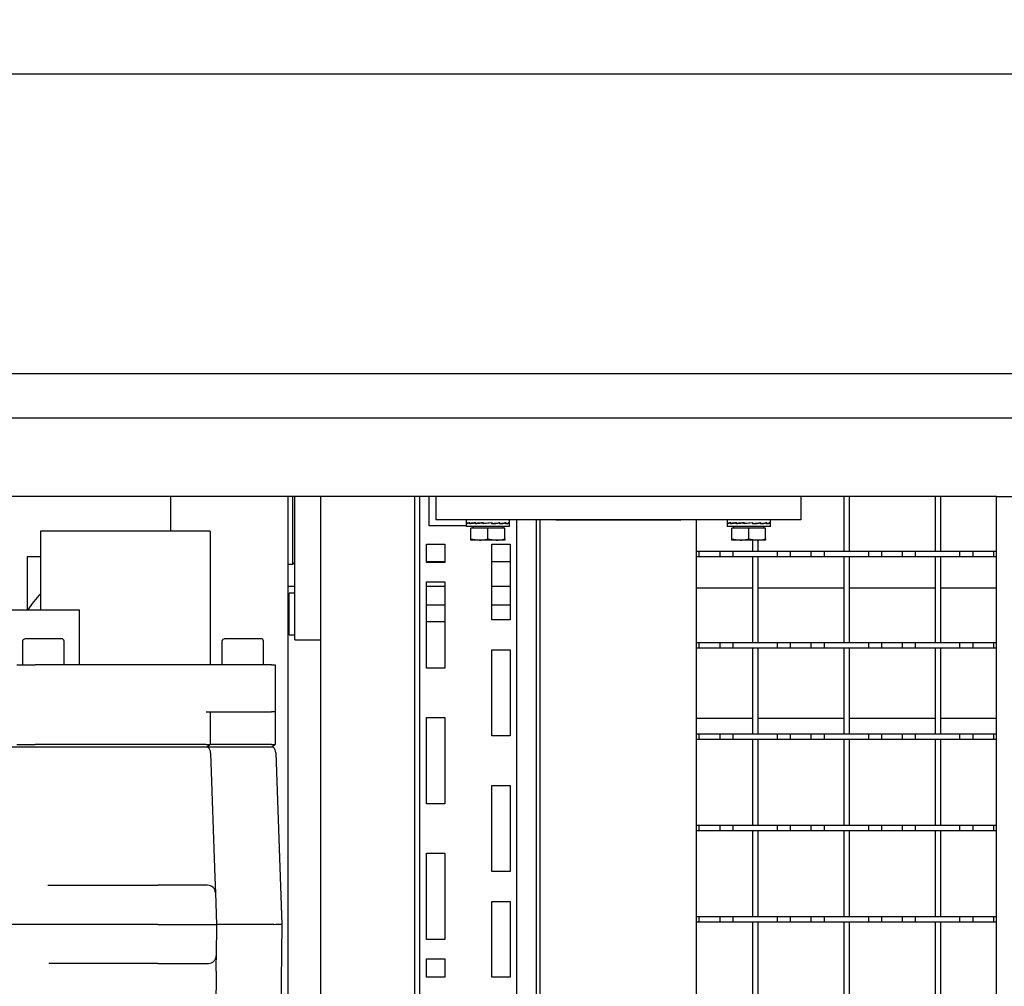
# Model space of a CAD drawing. Extents: x -72 to 51457, y 0 to 26838.
# Tile 34 of 203: x 6430 to 6808, y 9140 to 9510. Entities that reach past the tile are written whole.
import ezdxf
from ezdxf.enums import TextEntityAlignment as Align

# ---------------------------------------------------------------- set-up
doc = ezdxf.new("R2010")
doc.units = 0
doc.header["$LTSCALE"] = 12
for name, pattern in [('LDM', [0]), ('LEA', [0]), ('LFUN', [0]), ('SOLID_THIN', [0])]:
    doc.linetypes.add(name, pattern=pattern)
doc.layers.get('0').update_dxf_attribs({"linetype": 'CONTINUOUS'})
doc.layers.add('4', color=7, linetype='CONTINUOUS')
doc.styles.get("Standard").update_dxf_attribs({"font": 'medtext', "width": 0.75})
doc.styles.add('TDM', font='TXT', dxfattribs={"width": 0.675})
doc.dimstyles.new('MEDDIM1642', dxfattribs={"dimscale": 20, "dimtxt": 6, "dimasz": 3.5, "dimexe": 2.5, "dimexo": 2.5, "dimgap": 1.665, "dimtad": 1, "dimdec": 4, "dimrnd": 1, "dimzin": 12, "dimdsep": 46, "dimtxsty": 'Standard', "dimblk": 'MEDFUNV_7', "dimcen": 30, "dimclrd": 7, "dimclre": 7, "dimclrt": 7, "dimadec": 0, "dimazin": 0, "dimtfac": 0.7, "dimtdec": 4, "dimtmove": 0, "dimatfit": 3, "dimldrblk": 'MEDFUNV_7', "dimfxl": 0, "dimtolj": 1, "dimtzin": 0, "dimarcsym": 0})

# ---------------------------------------------------------------- blocks, each defined once
blk = doc.blocks.new('MEDFUNV_6')
at = {"color": 0, "linetype": 'LFUN', "lineweight": -2}
for points in [[(1, 0.1333), (0, 0), (1, -0.1333), (1, 0.1333)], [(1, 0.1111), (0.1667, 0), (1, -0.1111)], [(1, 0.0889), (0.3333, 0), (1, -0.0889)], [(1, 0.0667), (0.5, 0), (1, -0.0667)], [(1, 0.0444), (0.6667, 0), (1, -0.0444)], [(1, 0.0222), (0.8333, 0), (1, -0.0222)]]:
    blk.add_lwpolyline(points, dxfattribs=at)
blk = doc.blocks.new('MEDFUNV_7')
at = {"color": 0, "linetype": 'LFUN', "lineweight": -2}
for points in [[(-1, 0.1333), (0, 0), (-1, -0.1333), (-1, 0.1333)], [(-1, 0.1111), (-0.1667, 0), (-1, -0.1111)], [(-1, 0.0889), (-0.3333, 0), (-1, -0.0889)], [(-1, 0.0667), (-0.5, 0), (-1, -0.0667)], [(-1, 0.0444), (-0.6667, 0), (-1, -0.0444)], [(-1, 0.0222), (-0.8333, 0), (-1, -0.0222)]]:
    blk.add_lwpolyline(points, dxfattribs=at)
blk = doc.blocks.new('MEDCLUMP_DIM_1643_')
at = {"layer": '4', "color": 7, "linetype": 'LEA', "lineweight": 25}
for p, q in [((5834.76, 9566.68), (5834.76, 10860.26)), ((10834.76, 9478.68), (10834.76, 10860.26))]:
    blk.add_line(p, q, dxfattribs=at)
at = {"layer": '4', "color": 7, "linetype": 'LDM', "lineweight": 25}
blk.add_line((5834.76, 10810.26), (10834.76, 10810.26), dxfattribs=at)
at = {"layer": '4', "color": 7, "linetype": 'LDM', "lineweight": 25, "xscale": 70, "yscale": 70, "zscale": 70}
for name, p in [('MEDFUNV_6', (5834.76, 10810.26)), ('MEDFUNV_7', (10834.76, 10810.26))]:
    blk.add_blockref(name, p, dxfattribs=at)
at = {"layer": '4', "color": 7, "lineweight": 25, "style": 'TDM', "width": 0.781579}
blk.add_text('5000', height=120, dxfattribs=at).set_placement((8186.26, 10810.26), align=Align.BOTTOM_LEFT)
blk = doc.blocks.new('*D70')
at = {"lineweight": 0}
blk.add_blockref('MEDCLUMP_DIM_1643_', (0, 0), dxfattribs=at)
blk = doc.blocks.new('Vela_Drauf')
at = {"color": 7, "linetype": 'SOLID_THIN', "lineweight": 25}
for p, q in [((5897.76, 9489.68), (7549.76, 9489.68)), ((7549.76, 9374.68), (6012.76, 9374.68)), ((7634.76, 9357.68), (6029.76, 9357.68)), ((6804.76, 9327.68), (6059.76, 9327.68)), ((6488.26, 9314.4), (6488.26, 9327.68)), ((6533.26, 8957.68), (6533.26, 9327.68)), ((6534.96, 9301.68), (6534.96, 9327.68)), ((6535.76, 9272.68), (6535.76, 9327.68)), ((6545.76, 8957.68), (6545.76, 9327.68)), ((6581.76, 8957.68), (6581.76, 9327.68)), ((6583.66, 8957.68), (6583.66, 9327.68)), ((6587.26, 9316.43), (6587.26, 9327.68)), ((6589.76, 9327.68), (6589.76, 9318.68)), ((6729.76, 9327.68), (6729.76, 9318.68)), ((6746.26, 9327.68), (6746.26, 9306.68)), ((6748.26, 9327.68), (6748.26, 9306.68)), ((6781.26, 9327.68), (6781.26, 9306.68)), ((6783.26, 9327.68), (6783.26, 9306.68)), ((6804.76, 8957.68), (6804.76, 9327.68)), ((6804.76, 9327.68), (6810.76, 9327.68)), ((6601.46, 9316.43), (6587.26, 9316.43)), ((6729.76, 9318.68), (6589.76, 9318.68)), ((6601.46, 9318.68), (6601.46, 9317.48)), ((6601.46, 9317.39), (6601.46, 9316.18)), ((6601.6, 9317.43), (6601.6, 9317.53)), ((6601.6, 9317.53), (6601.62, 9317.53)), ((6601.6, 9317.24), (6601.6, 9317.43)), ((6601.62, 9317.43), (6601.6, 9317.43)), ((6601.62, 9317.62), (6601.62, 9317.33)), ((6601.62, 9317.33), (6601.88, 9317.34)), ((6602.81, 9317.43), (6602.81, 9317.53)), ((6602.81, 9317.53), (6602.86, 9317.52)), ((6602.81, 9317.24), (6602.81, 9317.43)), ((6602.86, 9317.43), (6602.81, 9317.43)), ((6602.86, 9317.62), (6602.86, 9317.33)), ((6602.86, 9317.33), (6603.29, 9317.34)), ((6603.23, 9317.34), (6603.23, 9317.3)), ((6603.29, 9317.34), (6605.15, 9317.57)), ((6605.07, 9317.43), (6605.07, 9317.53)), ((6605.07, 9317.53), (6605.15, 9317.52)), ((6605.07, 9317.24), (6605.07, 9317.43)), ((6605.15, 9317.43), (6605.07, 9317.43)), ((6605.15, 9317.62), (6605.15, 9317.33)), ((6605.15, 9317.33), (6605.43, 9317.34)), ((6605.36, 9317.34), (6605.36, 9317.27)), ((6605.43, 9317.34), (6608.14, 9317.6)), ((6608.05, 9317.43), (6608.05, 9317.53)), ((6611.29, 9317.53), (6608.05, 9317.24)), ((6608.05, 9317.53), (6608.14, 9317.52)), ((6608.05, 9317.24), (6608.05, 9317.43)), ((6608.05, 9317.43), (6608.14, 9317.43)), ((6608.14, 9317.62), (6608.14, 9317.33)), ((6611.38, 9317.62), (6608.14, 9317.33)), ((6608.16, 9317.34), (6608.16, 9317.25)), ((6611.28, 9317.52), (6611.28, 9317.61)), ((6611.29, 9317.43), (6611.29, 9317.53)), ((6611.29, 9317.26), (6614, 9317.52)), ((6611.29, 9317.24), (6611.29, 9317.43)), ((6611.38, 9317.33), (6611.29, 9317.34)), ((6611.38, 9317.62), (6611.38, 9317.33)), ((6614.29, 9317.53), (6614, 9317.52)), ((6614.08, 9317.52), (6614.08, 9317.59)), ((6614.29, 9317.43), (6614.29, 9317.53)), ((6614.29, 9317.28), (6616.17, 9317.52)), ((6614.29, 9317.24), (6614.29, 9317.43)), ((6614.37, 9317.33), (6614.29, 9317.34)), ((6614.37, 9317.62), (6614.37, 9317.33)), ((6616.61, 9317.53), (6616.17, 9317.52)), ((6616.23, 9317.52), (6616.23, 9317.55)), ((6616.61, 9317.43), (6616.61, 9317.53)), ((6616.61, 9317.24), (6616.61, 9317.43)), ((6616.66, 9317.33), (6616.61, 9317.33)), ((6616.66, 9317.62), (6616.66, 9317.33)), ((6617.88, 9317.53), (6617.61, 9317.52)), ((6617.88, 9317.43), (6617.88, 9317.53)), ((6617.88, 9317.24), (6617.88, 9317.43)), ((6617.9, 9317.33), (6617.88, 9317.33)), ((6617.9, 9317.62), (6617.9, 9317.33)), ((6618.06, 9317.48), (6618.06, 9318.68)), ((6618.06, 9316.18), (6618.06, 9317.39)), ((6620.86, 8957.68), (6620.86, 9318.68)), ((6628.46, 8957.68), (6628.46, 9318.68)), ((6629.76, 8957.68), (6629.76, 9318.68)), ((6635.76, 9318.68), (6683.76, 9318.68)), ((6689.76, 8957.68), (6689.76, 9318.68)), ((6701.46, 9318.68), (6701.46, 9317.48)), ((6701.46, 9317.39), (6701.46, 9316.18)), ((6701.6, 9317.43), (6701.6, 9317.53)), ((6701.6, 9317.53), (6701.62, 9317.53)), ((6701.6, 9317.24), (6701.6, 9317.43)), ((6701.62, 9317.43), (6701.6, 9317.43)), ((6701.62, 9317.62), (6701.62, 9317.33)), ((6701.62, 9317.33), (6701.88, 9317.34)), ((6702.81, 9317.43), (6702.81, 9317.53)), ((6702.81, 9317.53), (6702.86, 9317.52)), ((6702.81, 9317.24), (6702.81, 9317.43)), ((6702.86, 9317.43), (6702.81, 9317.43)), ((6702.86, 9317.62), (6702.86, 9317.33)), ((6702.86, 9317.33), (6703.29, 9317.34)), ((6703.23, 9317.34), (6703.23, 9317.3)), ((6703.29, 9317.34), (6705.15, 9317.57)), ((6705.07, 9317.43), (6705.07, 9317.53)), ((6705.07, 9317.53), (6705.15, 9317.52)), ((6705.07, 9317.24), (6705.07, 9317.43)), ((6705.15, 9317.43), (6705.07, 9317.43)), ((6705.15, 9317.62), (6705.15, 9317.33)), ((6705.15, 9317.33), (6705.43, 9317.34)), ((6705.36, 9317.34), (6705.36, 9317.27)), ((6705.43, 9317.34), (6708.14, 9317.6)), ((6708.05, 9317.43), (6708.05, 9317.53)), ((6711.29, 9317.53), (6708.05, 9317.24)), ((6708.05, 9317.53), (6708.14, 9317.52)), ((6708.05, 9317.24), (6708.05, 9317.43)), ((6708.05, 9317.43), (6708.14, 9317.43)), ((6708.14, 9317.62), (6708.14, 9317.33)), ((6711.38, 9317.62), (6708.14, 9317.33)), ((6708.16, 9317.34), (6708.16, 9317.25)), ((6711.28, 9317.52), (6711.28, 9317.61)), ((6711.29, 9317.43), (6711.29, 9317.53)), ((6711.29, 9317.26), (6714, 9317.52)), ((6711.29, 9317.24), (6711.29, 9317.43)), ((6711.38, 9317.33), (6711.29, 9317.34)), ((6711.38, 9317.62), (6711.38, 9317.33)), ((6714.29, 9317.53), (6714, 9317.52)), ((6714.08, 9317.52), (6714.08, 9317.59)), ((6714.29, 9317.43), (6714.29, 9317.53)), ((6714.29, 9317.28), (6716.17, 9317.52)), ((6714.29, 9317.24), (6714.29, 9317.43)), ((6714.37, 9317.33), (6714.29, 9317.34)), ((6714.37, 9317.62), (6714.37, 9317.33)), ((6716.61, 9317.53), (6716.17, 9317.52)), ((6716.23, 9317.52), (6716.23, 9317.55)), ((6716.61, 9317.43), (6716.61, 9317.53)), ((6716.61, 9317.24), (6716.61, 9317.43)), ((6716.66, 9317.33), (6716.61, 9317.33)), ((6716.66, 9317.62), (6716.66, 9317.33)), ((6717.88, 9317.53), (6717.61, 9317.52)), ((6717.88, 9317.43), (6717.88, 9317.53)), ((6717.88, 9317.24), (6717.88, 9317.43)), ((6717.9, 9317.33), (6717.88, 9317.33)), ((6717.9, 9317.62), (6717.9, 9317.33)), ((6718.06, 9317.48), (6718.06, 9318.68)), ((6718.06, 9316.18), (6718.06, 9317.39)), ((6494.26, 9314.4), (6438.26, 9314.4)), ((6438.26, 9314.4), (6438.26, 9284.18)), ((6503.26, 9314.4), (6494.26, 9314.4)), ((6503.26, 9314.4), (6503.26, 9263.18)), ((6609.76, 9316.18), (6601.46, 9316.18)), ((6603.26, 9311.46), (6603.26, 9315.58)), ((6609.76, 9315.58), (6603.26, 9315.58)), ((6603.94, 9316.18), (6603.94, 9315.58)), ((6618.06, 9316.18), (6609.76, 9316.18)), ((6609.76, 9311.46), (6609.76, 9315.58)), ((6616.26, 9315.58), (6609.76, 9315.58)), ((6615.57, 9315.58), (6615.57, 9316.18)), ((6616.26, 9311.46), (6616.26, 9315.58)), ((6709.76, 9316.18), (6701.46, 9316.18)), ((6703.26, 9311.46), (6703.26, 9315.58)), ((6709.76, 9315.58), (6703.26, 9315.58)), ((6703.94, 9316.18), (6703.94, 9315.58)), ((6718.06, 9316.18), (6709.76, 9316.18)), ((6709.76, 9311.46), (6709.76, 9315.58)), ((6716.26, 9315.58), (6709.76, 9315.58)), ((6715.57, 9315.58), (6715.57, 9316.18)), ((6716.26, 9311.46), (6716.26, 9315.58)), ((6586.26, 9309.43), (6593.26, 9309.43)), ((6586.26, 9302.43), (6586.26, 9309.43)), ((6593.26, 9309.43), (6593.26, 9302.43)), ((6603.26, 9311.46), (6606.51, 9310.88)), ((6603.26, 9310.88), (6603.26, 9311.46)), ((6606.51, 9310.88), (6603.26, 9310.88)), ((6613.01, 9310.88), (6606.51, 9310.88)), ((6609.76, 9311.46), (6613.01, 9310.88)), ((6611.26, 9309.43), (6618.26, 9309.43)), ((6611.26, 9280.43), (6611.26, 9309.43)), ((6616.26, 9310.88), (6613.01, 9310.88)), ((6616.26, 9311.46), (6616.26, 9310.88)), ((6618.26, 9309.43), (6618.26, 9280.43)), ((6703.26, 9311.46), (6706.51, 9310.88)), ((6703.26, 9310.88), (6703.26, 9311.46)), ((6706.51, 9310.88), (6703.26, 9310.88)), ((6713.01, 9310.88), (6706.51, 9310.88)), ((6709.76, 9311.46), (6713.01, 9310.88)), ((6711.26, 9310.88), (6711.26, 9306.68)), ((6716.26, 9310.88), (6713.01, 9310.88)), ((6713.26, 9310.88), (6713.26, 9306.68)), ((6716.26, 9311.46), (6716.26, 9310.88)), ((6689.76, 9306.68), (6690.76, 9306.68)), ((6690.76, 9306.68), (6698.76, 9306.68)), ((6690.76, 9304.68), (6690.76, 9306.68)), ((6698.76, 9304.68), (6698.76, 9306.68)), ((6698.76, 9306.68), (6703.76, 9306.68)), ((6703.76, 9306.68), (6720.76, 9306.68)), ((6703.76, 9304.68), (6703.76, 9306.68)), ((6711.26, 9306.68), (6713.26, 9306.68)), ((6720.76, 9304.68), (6720.76, 9306.68)), ((6720.76, 9306.68), (6725.76, 9306.68)), ((6725.76, 9304.68), (6725.76, 9306.68)), ((6725.76, 9306.68), (6733.76, 9306.68)), ((6733.76, 9304.68), (6733.76, 9306.68)), ((6733.76, 9306.68), (6738.76, 9306.68)), ((6738.76, 9306.68), (6755.76, 9306.68)), ((6738.76, 9304.68), (6738.76, 9306.68)), ((6746.26, 9306.68), (6748.26, 9306.68)), ((6755.76, 9304.68), (6755.76, 9306.68)), ((6755.76, 9306.68), (6760.76, 9306.68)), ((6760.76, 9304.68), (6760.76, 9306.68)), ((6760.76, 9306.68), (6768.76, 9306.68)), ((6768.76, 9304.68), (6768.76, 9306.68)), ((6768.76, 9306.68), (6773.76, 9306.68)), ((6773.76, 9304.68), (6773.76, 9306.68)), ((6773.76, 9306.68), (6790.76, 9306.68)), ((6781.26, 9306.68), (6783.26, 9306.68)), ((6790.76, 9304.68), (6790.76, 9306.68)), ((6790.76, 9306.68), (6795.76, 9306.68)), ((6795.76, 9306.68), (6803.76, 9306.68)), ((6795.76, 9304.68), (6795.76, 9306.68)), ((6803.76, 9304.68), (6803.76, 9306.68)), ((6803.76, 9306.68), (6804.76, 9306.68)), ((6433.26, 9284.18), (6433.26, 9304.68)), ((6433.26, 9304.68), (6438.26, 9304.68)), ((6533.26, 9301.68), (6534.96, 9301.68)), ((6534.96, 9301.68), (6535.76, 9302.48)), ((6593.26, 9302.68), (6586.26, 9302.68)), ((6593.26, 9302.43), (6586.26, 9302.43)), ((6618.26, 9302.68), (6611.26, 9302.68)), ((6689.76, 9304.68), (6690.76, 9304.68)), ((6690.76, 9304.68), (6698.76, 9304.68)), ((6698.76, 9304.68), (6703.76, 9304.68)), ((6703.76, 9304.68), (6720.76, 9304.68)), ((6711.26, 9304.68), (6713.26, 9304.68)), ((6711.26, 9304.68), (6711.26, 9271.68)), ((6713.26, 9304.68), (6713.26, 9271.68)), ((6720.76, 9304.68), (6725.76, 9304.68)), ((6725.76, 9304.68), (6733.76, 9304.68)), ((6733.76, 9304.68), (6738.76, 9304.68)), ((6738.76, 9304.68), (6755.76, 9304.68)), ((6746.26, 9304.68), (6748.26, 9304.68)), ((6746.26, 9304.68), (6746.26, 9271.68)), ((6748.26, 9304.68), (6748.26, 9271.68)), ((6755.76, 9304.68), (6760.76, 9304.68)), ((6760.76, 9304.68), (6768.76, 9304.68)), ((6768.76, 9304.68), (6773.76, 9304.68)), ((6773.76, 9304.68), (6790.76, 9304.68)), ((6781.26, 9304.68), (6783.26, 9304.68)), ((6781.26, 9304.68), (6781.26, 9271.68)), ((6783.26, 9304.68), (6783.26, 9271.68)), ((6790.76, 9304.68), (6795.76, 9304.68)), ((6795.76, 9304.68), (6803.76, 9304.68)), ((6803.76, 9304.68), (6804.76, 9304.68)), ((6586.26, 9294.93), (6593.26, 9294.93)), ((6586.26, 9261.93), (6586.26, 9294.93)), ((6593.26, 9294.93), (6593.26, 9261.93)), ((6535.76, 9293.18), (6533.26, 9293.18)), ((6533.56, 9290), (6533.26, 9290)), ((6535.76, 9290.68), (6533.56, 9290.68)), ((6533.56, 9274.68), (6533.56, 9290.68)), ((6593.26, 9293.18), (6586.26, 9293.18)), ((6618.26, 9293.18), (6611.26, 9293.18)), ((6689.76, 9292.68), (6711.26, 9292.68)), ((6713.26, 9292.68), (6746.26, 9292.68)), ((6748.26, 9292.68), (6781.26, 9292.68)), ((6783.26, 9292.68), (6804.76, 9292.68)), ((6586.26, 9286.18), (6593.26, 9286.18)), ((6611.26, 9286.18), (6618.26, 9286.18)), ((6353.26, 9284.18), (6453.26, 9284.18)), ((6453.26, 9263.18), (6453.26, 9284.18)), ((6593.26, 9279.68), (6586.26, 9279.68)), ((6618.26, 9280.43), (6611.26, 9280.43)), ((6533.26, 9275.37), (6533.56, 9275.37)), ((6431.29, 9272.18), (6431.29, 9263.18)), ((6439.29, 9273.18), (6433.09, 9273.18)), ((6446.29, 9273.18), (6439.29, 9273.18)), ((6447.29, 9263.18), (6447.29, 9272.18)), ((6507.76, 9272.18), (6507.76, 9263.18)), ((6515.76, 9273.18), (6509.56, 9273.18)), ((6522.76, 9273.18), (6515.76, 9273.18)), ((6523.76, 9263.18), (6523.76, 9272.18)), ((6533.56, 9274.68), (6535.76, 9274.68)), ((6535.76, 9272.68), (6545.76, 9272.68)), ((6689.76, 9271.68), (6690.76, 9271.68)), ((6690.76, 9271.68), (6698.76, 9271.68)), ((6690.76, 9269.68), (6690.76, 9271.68)), ((6698.76, 9269.68), (6698.76, 9271.68)), ((6698.76, 9271.68), (6703.76, 9271.68)), ((6703.76, 9269.68), (6703.76, 9271.68)), ((6703.76, 9271.68), (6720.76, 9271.68)), ((6711.26, 9271.68), (6713.26, 9271.68)), ((6720.76, 9269.68), (6720.76, 9271.68)), ((6720.76, 9271.68), (6725.76, 9271.68)), ((6725.76, 9271.68), (6733.76, 9271.68)), ((6725.76, 9269.68), (6725.76, 9271.68)), ((6733.76, 9269.68), (6733.76, 9271.68)), ((6733.76, 9271.68), (6738.76, 9271.68)), ((6738.76, 9271.68), (6755.76, 9271.68)), ((6738.76, 9269.68), (6738.76, 9271.68)), ((6746.26, 9271.68), (6748.26, 9271.68)), ((6755.76, 9269.68), (6755.76, 9271.68)), ((6755.76, 9271.68), (6760.76, 9271.68)), ((6760.76, 9271.68), (6768.76, 9271.68)), ((6760.76, 9269.68), (6760.76, 9271.68)), ((6768.76, 9269.68), (6768.76, 9271.68)), ((6768.76, 9271.68), (6773.76, 9271.68)), ((6773.76, 9269.68), (6773.76, 9271.68)), ((6773.76, 9271.68), (6790.76, 9271.68)), ((6781.26, 9271.68), (6783.26, 9271.68)), ((6790.76, 9269.68), (6790.76, 9271.68)), ((6790.76, 9271.68), (6795.76, 9271.68)), ((6795.76, 9269.68), (6795.76, 9271.68)), ((6795.76, 9271.68), (6803.76, 9271.68)), ((6803.76, 9269.68), (6803.76, 9271.68)), ((6803.76, 9271.68), (6804.76, 9271.68)), ((6611.26, 9268.93), (6618.26, 9268.93)), ((6611.26, 9235.93), (6611.26, 9268.93)), ((6618.26, 9268.93), (6618.26, 9235.93)), ((6689.76, 9269.68), (6690.76, 9269.68)), ((6690.76, 9269.68), (6698.76, 9269.68)), ((6698.76, 9269.68), (6703.76, 9269.68)), ((6703.76, 9269.68), (6720.76, 9269.68)), ((6711.26, 9269.68), (6713.26, 9269.68)), ((6711.26, 9269.68), (6711.26, 9236.68)), ((6713.26, 9269.68), (6713.26, 9236.68)), ((6720.76, 9269.68), (6725.76, 9269.68)), ((6725.76, 9269.68), (6733.76, 9269.68)), ((6733.76, 9269.68), (6738.76, 9269.68)), ((6738.76, 9269.68), (6755.76, 9269.68)), ((6746.26, 9269.68), (6748.26, 9269.68)), ((6746.26, 9269.68), (6746.26, 9236.68)), ((6748.26, 9269.68), (6748.26, 9236.68)), ((6755.76, 9269.68), (6760.76, 9269.68)), ((6760.76, 9269.68), (6768.76, 9269.68)), ((6768.76, 9269.68), (6773.76, 9269.68)), ((6773.76, 9269.68), (6790.76, 9269.68)), ((6781.26, 9269.68), (6783.26, 9269.68)), ((6781.26, 9269.68), (6781.26, 9236.68)), ((6783.26, 9269.68), (6783.26, 9236.68)), ((6790.76, 9269.68), (6795.76, 9269.68)), ((6795.76, 9269.68), (6803.76, 9269.68)), ((6803.76, 9269.68), (6804.76, 9269.68)), ((6429.12, 9263.18), (6436.19, 9263.18)), ((6526.79, 9263.18), (6436.19, 9263.18)), ((6526.79, 9263.18), (6528.26, 9263.18)), ((6528.26, 9263.18), (6528.26, 9245.18)), ((6593.26, 9261.93), (6586.26, 9261.93)), ((6501.79, 9245.18), (6526.79, 9245.18)), ((6503.26, 9245.18), (6503.26, 9232.68)), ((6528.26, 9245.18), (6526.79, 9245.18)), ((6528.26, 9245.18), (6528.26, 9232.68)), ((6586.26, 9242.93), (6593.26, 9242.93)), ((6586.26, 9209.93), (6586.26, 9242.93)), ((6593.26, 9242.93), (6593.26, 9209.93)), ((6689.76, 9242.68), (6711.26, 9242.68)), ((6713.26, 9242.68), (6746.26, 9242.68)), ((6748.26, 9242.68), (6781.26, 9242.68)), ((6783.26, 9242.68), (6804.76, 9242.68)), ((6618.26, 9235.93), (6611.26, 9235.93)), ((6689.76, 9236.68), (6690.76, 9236.68)), ((6689.76, 9234.68), (6690.76, 9234.68)), ((6690.76, 9236.68), (6698.76, 9236.68)), ((6690.76, 9234.68), (6690.76, 9236.68)), ((6690.76, 9234.68), (6698.76, 9234.68)), ((6698.76, 9234.68), (6698.76, 9236.68)), ((6698.76, 9236.68), (6703.76, 9236.68)), ((6698.76, 9234.68), (6703.76, 9234.68)), ((6703.76, 9234.68), (6703.76, 9236.68)), ((6703.76, 9236.68), (6720.76, 9236.68)), ((6703.76, 9234.68), (6720.76, 9234.68)), ((6711.26, 9236.68), (6713.26, 9236.68)), ((6711.26, 9234.68), (6713.26, 9234.68)), ((6711.26, 9234.68), (6711.26, 9201.68)), ((6713.26, 9234.68), (6713.26, 9201.68)), ((6720.76, 9234.68), (6720.76, 9236.68)), ((6720.76, 9236.68), (6725.76, 9236.68)), ((6720.76, 9234.68), (6725.76, 9234.68)), ((6725.76, 9234.68), (6725.76, 9236.68)), ((6725.76, 9236.68), (6733.76, 9236.68)), ((6725.76, 9234.68), (6733.76, 9234.68)), ((6733.76, 9234.68), (6733.76, 9236.68)), ((6733.76, 9236.68), (6738.76, 9236.68)), ((6733.76, 9234.68), (6738.76, 9234.68)), ((6738.76, 9234.68), (6738.76, 9236.68)), ((6738.76, 9236.68), (6755.76, 9236.68)), ((6738.76, 9234.68), (6755.76, 9234.68)), ((6746.26, 9236.68), (6748.26, 9236.68)), ((6746.26, 9234.68), (6748.26, 9234.68)), ((6746.26, 9234.68), (6746.26, 9201.68)), ((6748.26, 9234.68), (6748.26, 9201.68)), ((6755.76, 9234.68), (6755.76, 9236.68)), ((6755.76, 9236.68), (6760.76, 9236.68)), ((6755.76, 9234.68), (6760.76, 9234.68)), ((6760.76, 9236.68), (6768.76, 9236.68)), ((6760.76, 9234.68), (6760.76, 9236.68)), ((6760.76, 9234.68), (6768.76, 9234.68)), ((6768.76, 9234.68), (6768.76, 9236.68)), ((6768.76, 9236.68), (6773.76, 9236.68)), ((6768.76, 9234.68), (6773.76, 9234.68)), ((6773.76, 9234.68), (6773.76, 9236.68)), ((6773.76, 9236.68), (6790.76, 9236.68)), ((6773.76, 9234.68), (6790.76, 9234.68)), ((6781.26, 9236.68), (6783.26, 9236.68)), ((6781.26, 9234.68), (6783.26, 9234.68)), ((6781.26, 9234.68), (6781.26, 9201.68)), ((6783.26, 9234.68), (6783.26, 9201.68)), ((6790.76, 9234.68), (6790.76, 9236.68)), ((6790.76, 9236.68), (6795.76, 9236.68)), ((6790.76, 9234.68), (6795.76, 9234.68)), ((6795.76, 9236.68), (6803.76, 9236.68)), ((6795.76, 9234.68), (6795.76, 9236.68)), ((6795.76, 9234.68), (6803.76, 9234.68)), ((6803.76, 9234.68), (6803.76, 9236.68)), ((6803.76, 9236.68), (6804.76, 9236.68)), ((6803.76, 9234.68), (6804.76, 9234.68)), ((6337.23, 9231.68), (6432.03, 9231.68)), ((6429.12, 9232.68), (6436.19, 9232.68)), ((6432.03, 9231.68), (6433.51, 9231.68)), ((6433.51, 9231.68), (6501.77, 9231.68)), ((6501.79, 9232.68), (6436.19, 9232.68)), ((6501.77, 9231.68), (6502.38, 9231.68)), ((6501.79, 9232.68), (6503.26, 9232.68)), ((6503.26, 9232.68), (6502.26, 9231.68)), ((6502.55, 9231.53), (6502.38, 9231.68)), ((6502.38, 9231.68), (6504.01, 9231.68)), ((6504.72, 9232.68), (6503.26, 9232.68)), ((6503.46, 9229.47), (6505.13, 9181.58)), ((6504.01, 9231.68), (6526.09, 9231.68)), ((6526.79, 9232.68), (6504.72, 9232.68)), ((6526.09, 9231.68), (6527.26, 9231.68)), ((6526.79, 9232.68), (6528.26, 9232.68)), ((6528.26, 9232.68), (6527.26, 9231.68)), ((6527.38, 9231.68), (6527.55, 9231.53)), ((6528.46, 9229.47), (6530.76, 9163.68)), ((6611.26, 9216.93), (6618.26, 9216.93)), ((6611.26, 9183.93), (6611.26, 9216.93)), ((6618.26, 9216.93), (6618.26, 9183.93)), ((6593.26, 9209.93), (6586.26, 9209.93)), ((6689.76, 9201.68), (6690.76, 9201.68)), ((6689.76, 9199.68), (6690.76, 9199.68)), ((6690.76, 9201.68), (6698.76, 9201.68)), ((6690.76, 9199.68), (6690.76, 9201.68)), ((6690.76, 9199.68), (6698.76, 9199.68)), ((6698.76, 9199.68), (6698.76, 9201.68)), ((6698.76, 9201.68), (6703.76, 9201.68)), ((6698.76, 9199.68), (6703.76, 9199.68)), ((6703.76, 9201.68), (6720.76, 9201.68)), ((6703.76, 9199.68), (6703.76, 9201.68)), ((6703.76, 9199.68), (6720.76, 9199.68)), ((6711.26, 9201.68), (6713.26, 9201.68)), ((6711.26, 9199.68), (6713.26, 9199.68)), ((6711.26, 9199.68), (6711.26, 9166.68)), ((6713.26, 9199.68), (6713.26, 9166.68)), ((6720.76, 9199.68), (6720.76, 9201.68)), ((6720.76, 9201.68), (6725.76, 9201.68)), ((6720.76, 9199.68), (6725.76, 9199.68)), ((6725.76, 9201.68), (6733.76, 9201.68)), ((6725.76, 9199.68), (6725.76, 9201.68)), ((6725.76, 9199.68), (6733.76, 9199.68)), ((6733.76, 9199.68), (6733.76, 9201.68)), ((6733.76, 9201.68), (6738.76, 9201.68)), ((6733.76, 9199.68), (6738.76, 9199.68)), ((6738.76, 9201.68), (6755.76, 9201.68)), ((6738.76, 9199.68), (6738.76, 9201.68)), ((6738.76, 9199.68), (6755.76, 9199.68)), ((6746.26, 9201.68), (6748.26, 9201.68)), ((6746.26, 9199.68), (6748.26, 9199.68)), ((6746.26, 9199.68), (6746.26, 9166.68)), ((6748.26, 9199.68), (6748.26, 9166.68)), ((6755.76, 9199.68), (6755.76, 9201.68)), ((6755.76, 9201.68), (6760.76, 9201.68)), ((6755.76, 9199.68), (6760.76, 9199.68)), ((6760.76, 9201.68), (6768.76, 9201.68)), ((6760.76, 9199.68), (6760.76, 9201.68)), ((6760.76, 9199.68), (6768.76, 9199.68)), ((6768.76, 9199.68), (6768.76, 9201.68)), ((6768.76, 9201.68), (6773.76, 9201.68)), ((6768.76, 9199.68), (6773.76, 9199.68)), ((6773.76, 9201.68), (6790.76, 9201.68)), ((6773.76, 9199.68), (6773.76, 9201.68)), ((6773.76, 9199.68), (6790.76, 9199.68)), ((6781.26, 9201.68), (6783.26, 9201.68)), ((6781.26, 9199.68), (6783.26, 9199.68)), ((6781.26, 9199.68), (6781.26, 9166.68)), ((6783.26, 9199.68), (6783.26, 9166.68)), ((6790.76, 9199.68), (6790.76, 9201.68)), ((6790.76, 9201.68), (6795.76, 9201.68)), ((6790.76, 9199.68), (6795.76, 9199.68)), ((6795.76, 9199.68), (6795.76, 9201.68)), ((6795.76, 9201.68), (6803.76, 9201.68)), ((6795.76, 9199.68), (6803.76, 9199.68)), ((6803.76, 9199.68), (6803.76, 9201.68)), ((6803.76, 9201.68), (6804.76, 9201.68)), ((6803.76, 9199.68), (6804.76, 9199.68)), ((6586.26, 9190.93), (6593.26, 9190.93)), ((6586.26, 9157.93), (6586.26, 9190.93)), ((6593.26, 9190.93), (6593.26, 9157.93)), ((6505.13, 9181.58), (6505.33, 9175.79)), ((6618.26, 9183.93), (6611.26, 9183.93)), ((6441.07, 9178.68), (6483.26, 9178.68)), ((6502.34, 9178.68), (6500.88, 9178.68)), ((6505.33, 9175.79), (6505.76, 9163.68)), ((6611.26, 9172.43), (6618.26, 9172.43)), ((6611.26, 9143.43), (6611.26, 9172.43)), ((6618.26, 9172.43), (6618.26, 9143.43)), ((6689.76, 9166.68), (6690.76, 9166.68)), ((6690.76, 9166.68), (6698.76, 9166.68)), ((6690.76, 9164.68), (6690.76, 9166.68)), ((6698.76, 9164.68), (6698.76, 9166.68)), ((6698.76, 9166.68), (6703.76, 9166.68)), ((6703.76, 9164.68), (6703.76, 9166.68)), ((6703.76, 9166.68), (6720.76, 9166.68)), ((6711.26, 9166.68), (6713.26, 9166.68)), ((6720.76, 9164.68), (6720.76, 9166.68)), ((6720.76, 9166.68), (6725.76, 9166.68)), ((6725.76, 9166.68), (6733.76, 9166.68)), ((6725.76, 9164.68), (6725.76, 9166.68)), ((6733.76, 9164.68), (6733.76, 9166.68)), ((6733.76, 9166.68), (6738.76, 9166.68)), ((6738.76, 9166.68), (6755.76, 9166.68)), ((6738.76, 9164.68), (6738.76, 9166.68)), ((6746.26, 9166.68), (6748.26, 9166.68)), ((6755.76, 9164.68), (6755.76, 9166.68)), ((6755.76, 9166.68), (6760.76, 9166.68)), ((6760.76, 9166.68), (6768.76, 9166.68)), ((6760.76, 9164.68), (6760.76, 9166.68)), ((6768.76, 9164.68), (6768.76, 9166.68)), ((6768.76, 9166.68), (6773.76, 9166.68)), ((6773.76, 9166.68), (6790.76, 9166.68)), ((6773.76, 9164.68), (6773.76, 9166.68)), ((6781.26, 9166.68), (6783.26, 9166.68)), ((6790.76, 9164.68), (6790.76, 9166.68)), ((6790.76, 9166.68), (6795.76, 9166.68)), ((6795.76, 9166.68), (6803.76, 9166.68)), ((6795.76, 9164.68), (6795.76, 9166.68)), ((6803.76, 9164.68), (6803.76, 9166.68)), ((6803.76, 9166.68), (6804.76, 9166.68)), ((6483.26, 9163.68), (6345.34, 9163.68)), ((6483.26, 9163.68), (6505.76, 9163.68)), ((6505.76, 9163.68), (6505.64, 9151.65)), ((6508.76, 9163.68), (6508.76, 9163.68)), ((6527.76, 9163.68), (6508.76, 9163.68)), ((6527.76, 9163.68), (6527.76, 9163.68)), ((6530.76, 9163.68), (6528.67, 8957.68)), ((6689.76, 9164.68), (6690.76, 9164.68)), ((6690.76, 9164.68), (6698.76, 9164.68)), ((6698.76, 9164.68), (6703.76, 9164.68)), ((6703.76, 9164.68), (6720.76, 9164.68)), ((6711.26, 9164.68), (6713.26, 9164.68)), ((6711.26, 9164.68), (6711.26, 9131.68)), ((6713.26, 9164.68), (6713.26, 9131.68)), ((6720.76, 9164.68), (6725.76, 9164.68)), ((6725.76, 9164.68), (6733.76, 9164.68)), ((6733.76, 9164.68), (6738.76, 9164.68)), ((6738.76, 9164.68), (6755.76, 9164.68)), ((6746.26, 9164.68), (6748.26, 9164.68)), ((6746.26, 9164.68), (6746.26, 9131.68)), ((6748.26, 9164.68), (6748.26, 9131.68)), ((6755.76, 9164.68), (6760.76, 9164.68)), ((6760.76, 9164.68), (6768.76, 9164.68)), ((6768.76, 9164.68), (6773.76, 9164.68)), ((6773.76, 9164.68), (6790.76, 9164.68)), ((6781.26, 9164.68), (6783.26, 9164.68)), ((6781.26, 9164.68), (6781.26, 9131.68)), ((6783.26, 9164.68), (6783.26, 9131.68)), ((6790.76, 9164.68), (6795.76, 9164.68)), ((6795.76, 9164.68), (6803.76, 9164.68)), ((6803.76, 9164.68), (6804.76, 9164.68)), ((6593.26, 9157.93), (6586.26, 9157.93)), ((6505.64, 9151.65), (6505.62, 9149.92)), ((6586.26, 9143.43), (6586.26, 9150.43)), ((6586.26, 9150.43), (6593.26, 9150.43)), ((6593.26, 9150.43), (6593.26, 9143.43)), ((6483.26, 9148.68), (6441.4, 9148.68)), ((6483.26, 9148.68), (6502.64, 9148.68)), ((6505.58, 9145.71), (6503.67, 8957.68)), ((6505.55, 9145.71), (6505.58, 9145.71)), ((6593.26, 9143.43), (6586.26, 9143.43)), ((6618.26, 9143.43), (6611.26, 9143.43))]:
    blk.add_line(p, q, dxfattribs=at)
for points in [[(6433.09, 9273.18), (6432.49, 9273.18)], [(6509.56, 9273.18), (6508.95, 9273.18)]]:
    blk.add_lwpolyline(points, dxfattribs=at)
for points in [[(6500.88, 9178.68, 0.000927), (6499, 9178.68, -0.000555), (6491.17, 9178.65)], [(6506.01, 9163.67, -0.006882), (6505.83, 9163.68)], [(6508.76, 9163.68, -0.001159), (6507.55, 9163.67, -0.001747), (6506.63, 9163.67)], [(6527.76, 9163.68, -0.001203), (6528.95, 9163.7, -0.001717), (6529.87, 9163.7)], [(6530.51, 9163.7, -0.007125), (6530.68, 9163.69)], [(6500.25, 9148.69, 0.001265), (6501.5, 9148.68)]]:
    blk.add_lwpolyline(points, format="xyb", dxfattribs=at)
for centre, radius, start, end in [((6465.26, 9264.4), 37.5, 136.0545, 148.1162), ((6500.46, 9229.37), 3, 2, 46), ((6525.46, 9229.37), 3, 2, 46), ((6502.34, 9175.68), 3, 2, 90), ((6502.64, 9151.68), 3, 270, 359.42)]:
    blk.add_arc(centre, radius, start, end, dxfattribs=at)
for points in [[(6601.62, 9317.62), (6601.48, 9317.56), (6601.43, 9317.49), (6601.47, 9317.43)], [(6601.6, 9317.53), (6601.51, 9317.48), (6601.46, 9317.44), (6601.46, 9317.39)], [(6602.81, 9317.53), (6602.21, 9317.43), (6601.8, 9317.34), (6601.6, 9317.24)], [(6602.86, 9317.62), (6602.25, 9317.52), (6601.83, 9317.43), (6601.62, 9317.33)], [(6605.07, 9317.53), (6604.15, 9317.43), (6603.41, 9317.34), (6602.81, 9317.24)], [(6605.15, 9317.62), (6604.22, 9317.52), (6603.47, 9317.43), (6602.86, 9317.33)], [(6608.05, 9317.53), (6606.97, 9317.43), (6605.98, 9317.34), (6605.07, 9317.24)], [(6608.14, 9317.62), (6607.06, 9317.52), (6606.06, 9317.43), (6605.15, 9317.33)], [(6611.29, 9317.24), (6612.37, 9317.34), (6613.37, 9317.43), (6614.29, 9317.53)], [(6611.38, 9317.33), (6612.46, 9317.43), (6613.45, 9317.52), (6614.37, 9317.62)], [(6614.29, 9317.24), (6615.22, 9317.34), (6615.98, 9317.43), (6616.61, 9317.53)], [(6614.37, 9317.33), (6615.29, 9317.43), (6616.04, 9317.52), (6616.66, 9317.62)], [(6616.61, 9317.24), (6617.22, 9317.34), (6617.66, 9317.43), (6617.88, 9317.53)], [(6616.66, 9317.33), (6617.26, 9317.43), (6617.69, 9317.52), (6617.9, 9317.62)], [(6617.88, 9317.24), (6618.03, 9317.3), (6618.09, 9317.37), (6618.04, 9317.43)], [(6617.9, 9317.33), (6618, 9317.38), (6618.06, 9317.43), (6618.06, 9317.48)], [(6701.62, 9317.62), (6701.51, 9317.57), (6701.46, 9317.52), (6701.46, 9317.48)], [(6701.6, 9317.53), (6701.51, 9317.48), (6701.46, 9317.44), (6701.46, 9317.39)], [(6702.81, 9317.53), (6702.21, 9317.43), (6701.8, 9317.34), (6701.6, 9317.24)], [(6702.86, 9317.62), (6702.25, 9317.52), (6701.83, 9317.43), (6701.62, 9317.33)], [(6705.07, 9317.53), (6704.15, 9317.43), (6703.41, 9317.34), (6702.81, 9317.24)], [(6705.15, 9317.62), (6704.22, 9317.52), (6703.47, 9317.43), (6702.86, 9317.33)], [(6708.05, 9317.53), (6706.97, 9317.43), (6705.98, 9317.34), (6705.07, 9317.24)], [(6708.14, 9317.62), (6707.06, 9317.52), (6706.06, 9317.43), (6705.15, 9317.33)], [(6711.29, 9317.24), (6712.37, 9317.34), (6713.37, 9317.43), (6714.29, 9317.53)], [(6711.38, 9317.33), (6712.46, 9317.43), (6713.45, 9317.52), (6714.37, 9317.62)], [(6714.29, 9317.24), (6715.22, 9317.34), (6715.98, 9317.43), (6716.61, 9317.53)], [(6714.37, 9317.33), (6715.29, 9317.43), (6716.04, 9317.52), (6716.66, 9317.62)], [(6716.61, 9317.24), (6717.22, 9317.34), (6717.66, 9317.43), (6717.88, 9317.53)], [(6716.66, 9317.33), (6717.26, 9317.43), (6717.69, 9317.52), (6717.9, 9317.62)], [(6717.88, 9317.24), (6718.03, 9317.3), (6718.09, 9317.37), (6718.04, 9317.43)], [(6717.9, 9317.33), (6718, 9317.38), (6718.06, 9317.43), (6718.06, 9317.48)], [(6606.51, 9310.88), (6607.44, 9310.89), (6608.11, 9311.01), (6609.76, 9311.46)], [(6613.01, 9310.88), (6613.94, 9310.89), (6614.61, 9311.01), (6616.26, 9311.46)], [(6706.51, 9310.88), (6707.44, 9310.89), (6708.11, 9311.01), (6709.76, 9311.46)], [(6713.01, 9310.88), (6713.94, 9310.89), (6714.61, 9311.01), (6716.26, 9311.46)], [(6491.17, 9178.65), (6488.47, 9178.64), (6486.7, 9178.64), (6483.26, 9178.64)], [(6505.83, 9163.68), (6505.8, 9163.68), (6505.78, 9163.68), (6505.76, 9163.68)], [(6506.63, 9163.67), (6506.38, 9163.67), (6506.16, 9163.67), (6506.01, 9163.67)], [(6529.87, 9163.7), (6530.14, 9163.7), (6530.36, 9163.7), (6530.51, 9163.7)], [(6530.68, 9163.69), (6530.72, 9163.69), (6530.74, 9163.69), (6530.76, 9163.68)], [(6505.56, 9145.71), (6505.59, 9147.23), (6505.6, 9148.49), (6505.62, 9149.69)]]:
    blk.add_open_spline(points, degree=3, dxfattribs=at)
for points, knots in [([(6432.49, 9273.18), (6432.4, 9273.18), (6432.3, 9273.18), (6432.25, 9273.18), (6432.23, 9273.18), (6432.23, 9273.18), (6432.23, 9273.17), (6432.24, 9273.15), (6432.22, 9273.13), (6432.08, 9273.05), (6431.8, 9272.9), (6431.64, 9272.78), (6431.51, 9272.64), (6431.39, 9272.52), (6431.34, 9272.41), (6431.29, 9272.18)], [0, 0, 0, 0, 1, 2, 3, 4, 4, 4, 5, 5, 5, 6, 6, 6, 7, 7, 7, 7]), ([(6447.29, 9272.18), (6447.27, 9272.51), (6447.19, 9272.7), (6447, 9272.89), (6446.82, 9273.08), (6446.63, 9273.15), (6446.29, 9273.18)], [0, 0, 0, 0, 1, 1, 1, 2, 2, 2, 2]), ([(6508.95, 9273.18), (6508.86, 9273.18), (6508.76, 9273.18), (6508.71, 9273.18), (6508.69, 9273.18), (6508.69, 9273.18), (6508.69, 9273.17), (6508.71, 9273.15), (6508.68, 9273.13), (6508.54, 9273.05), (6508.26, 9272.9), (6508.1, 9272.78), (6507.98, 9272.64), (6507.85, 9272.52), (6507.8, 9272.41), (6507.76, 9272.18)], [0, 0, 0, 0, 1, 2, 3, 4, 4, 4, 5, 5, 5, 6, 6, 6, 7, 7, 7, 7]), ([(6523.76, 9272.18), (6523.73, 9272.51), (6523.65, 9272.7), (6523.47, 9272.89), (6523.28, 9273.08), (6523.1, 9273.15), (6522.76, 9273.18)], [0, 0, 0, 0, 1, 1, 1, 2, 2, 2, 2]), ([(6483.26, 9148.73), (6487.8, 9148.73), (6490.26, 9148.73), (6493.24, 9148.72), (6496.02, 9148.71), (6498.23, 9148.7), (6500.25, 9148.69)], [0, 0, 0, 0, 1, 1, 1, 2, 2, 2, 2])]:
    blk.add_open_spline(points, degree=3, knots=knots, dxfattribs=at)

msp = doc.modelspace()

# ---------------------------------------------------------------- block references
at = {"lineweight": 0}
msp.add_blockref('Vela_Drauf', (0, 0), dxfattribs=at)

# ---------------------------------------------------------------- dimensions: what is measured, and where the dimension line sits
at = {"layer": '4', "color": 7, "linetype": 'LDM', "lineweight": 25}
dim = msp.add_linear_dim(base=(5834.76, 10810.26), p1=(10834.76, 9458.68), p2=(5834.76, 9546.68), dimstyle='MEDDIM1642', override={"dimscale": 20, "dimdec": 0, "dimblk": 'MEDFUNV_7', "dimclrd": 7, "dimclre": 7, "dimclrt": 7, "dimtzin": 8}, dxfattribs=at)
dim.commit()
dim.dimension.update_dxf_attribs({"geometry": '*D70', "text_midpoint": (8334.76, 10910.26)})

doc.saveas('drawing.dxf')
